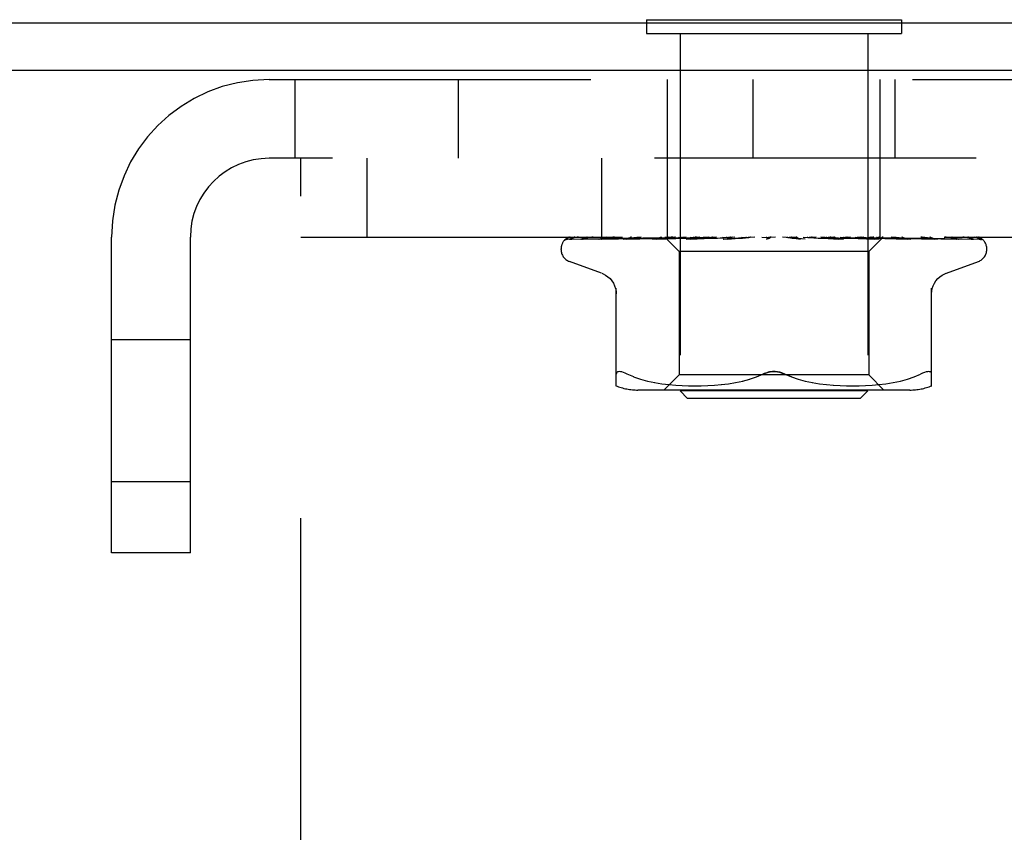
# Model space of a CAD drawing. Header units: inches. Extents: x 0 to 77.3, y 0 to 50.
# Tile 22 of 50: x 42.1 to 43.4, y 30.7 to 31.8. Entities that reach past the tile are written whole.
import ezdxf

# ---------------------------------------------------------------- set-up
doc = ezdxf.new("R2010")
doc.units = ezdxf.units.IN
doc.header["$LTSCALE"] = 4.25
doc.header["$MEASUREMENT"] = 0
doc.linetypes.add('HIDDEN', pattern=[0.2, 0.1, -0.1])
doc.layers.get('0').update_dxf_attribs({"linetype": 'CONTINUOUS'})
doc.layers.add('DEFAULT_2', color=8, linetype='HIDDEN')

msp = doc.modelspace()

# ---------------------------------------------------------------- linework, layer by layer
at = {"color": 3, "linetype": 'Continuous'}
for p, q in [((39.777926, 31.81936), (49.227926, 31.81936)), ((49.229926, 31.75636), (39.777926, 31.75636))]:
    msp.add_line(p, q, dxfattribs=at)
at = {"color": 7, "linetype": 'Continuous'}
for p, q in [((42.954426, 31.82336), (42.954426, 31.81936)), ((42.954426, 31.82336), (43.291426, 31.82336)), ((43.291426, 31.82336), (43.291426, 31.81936))]:
    msp.add_line(p, q, dxfattribs=at)
at = {"layer": 'DEFAULT_2', "color": 8, "linetype": 'HIDDEN'}
for p, q in [((42.954426, 31.81936), (42.954426, 31.80536)), ((43.291426, 31.81936), (43.291426, 31.80536)), ((42.954426, 31.80536), (43.291426, 31.80536)), ((42.998926, 31.80536), (42.998926, 31.33336)), ((43.246926, 31.80536), (43.246926, 31.33336)), ((42.455926, 31.74436), (46.789926, 31.74436)), ((42.489926, 31.74436), (42.489926, 31.64036)), ((42.705926, 31.74436), (42.705926, 31.64036)), ((42.982426, 31.53636), (42.982426, 31.74436)), ((43.095426, 31.64036), (43.095426, 31.74436)), ((43.263426, 31.53636), (43.263426, 31.74436)), ((43.283022, 31.64036), (43.283022, 31.74436)), ((46.789926, 31.64036), (42.455926, 31.64036)), ((42.497926, 29.89036), (42.497926, 31.64036)), ((42.585226, 31.64036), (42.585226, 31.53636)), ((42.895226, 31.64036), (42.895226, 31.53636)), ((42.247926, 31.11936), (42.247926, 31.53636)), ((42.351926, 31.11936), (42.351926, 31.53636)), ((42.497926, 31.53636), (46.747926, 31.53636)), ((42.850359, 31.533717), (42.919194, 31.534717)), ((42.854692, 31.533717), (42.964409, 31.535319)), ((42.855885, 31.533717), (42.923163, 31.534717)), ((42.868727, 31.533717), (42.933244, 31.534717)), ((42.871069, 31.533717), (42.954213, 31.535027)), ((42.891706, 31.533699), (42.891962, 31.533718)), ((42.895364, 31.533717), (42.933665, 31.534392)), ((42.919194, 31.534717), (42.979462, 31.535574)), ((42.923546, 31.533718), (42.990432, 31.535027)), ((42.923583, 31.533721), (42.923551, 31.533718)), ((42.927897, 31.533718), (42.976573, 31.534718)), ((42.933244, 31.534717), (42.98965, 31.535574)), ((42.933665, 31.534392), (42.970275, 31.535027)), ((42.947681, 31.53636), (42.941682, 31.535745)), ((42.954213, 31.535027), (42.989852, 31.535574)), ((42.962358, 31.533718), (43.003627, 31.534718)), ((42.962566, 31.533732), (42.962363, 31.533719)), ((42.970172, 31.534501), (42.962573, 31.533733)), ((42.964174, 31.535319), (42.982006, 31.535574)), ((42.964409, 31.535319), (42.982109, 31.535574)), ((42.967498, 31.533719), (42.993402, 31.534393)), ((42.978807, 31.535348), (42.970172, 31.534501)), ((42.970275, 31.535027), (43.002413, 31.535574)), ((42.978714, 31.53636), (42.979462, 31.535573)), ((42.979435, 31.5356), (42.997676, 31.517359)), ((42.979456, 31.535579), (42.979438, 31.535597)), ((42.979462, 31.535573), (42.979456, 31.535579)), ((42.982109, 31.535573), (42.981981, 31.535597)), ((42.982006, 31.535573), (42.982082, 31.535597)), ((42.989853, 31.535573), (42.989617, 31.535597)), ((42.989651, 31.535573), (42.989817, 31.535597)), ((42.990432, 31.535027), (43.018965, 31.535574)), ((42.993402, 31.534393), (43.018211, 31.535028)), ((42.996871, 31.53636), (42.99942, 31.535977)), ((42.99942, 31.535977), (43.002071, 31.535597)), ((43.002414, 31.535573), (43.002071, 31.535597)), ((43.00212, 31.535573), (43.002362, 31.535597)), ((43.004503, 31.535977), (43.002362, 31.535597)), ((43.003627, 31.534718), (43.039584, 31.535575)), ((43.006766, 31.53636), (43.004503, 31.535977)), ((43.007281, 31.533737), (43.006999, 31.53372)), ((43.007008, 31.53372), (43.063248, 31.535576)), ((43.020277, 31.534935), (43.007286, 31.533738)), ((43.012422, 31.53636), (43.018894, 31.535597)), ((43.01276, 31.533721), (43.030935, 31.534395)), ((43.018211, 31.535028), (43.040031, 31.535575)), ((43.019342, 31.535574), (43.018894, 31.535597)), ((43.018965, 31.535574), (43.019265, 31.535597)), ((43.025052, 31.53636), (43.019265, 31.535597)), ((43.029349, 31.535753), (43.020277, 31.534935)), ((43.036217, 31.53636), (43.029349, 31.535753)), ((43.030935, 31.534395), (43.048381, 31.53503)), ((43.031967, 31.53636), (43.039476, 31.535597)), ((43.040032, 31.535574), (43.039476, 31.535597)), ((43.039584, 31.535574), (43.039914, 31.535597)), ((43.046875, 31.53636), (43.039914, 31.535597)), ((43.048381, 31.53503), (43.063755, 31.535577)), ((43.054799, 31.53636), (43.063075, 31.535597)), ((43.056131, 31.53374), (43.055931, 31.533726)), ((43.055941, 31.533727), (43.089162, 31.535583)), ((43.05614, 31.533741), (43.086, 31.53636)), ((43.062144, 31.533732), (43.071927, 31.534406)), ((43.063756, 31.535576), (43.063075, 31.535597)), ((43.063248, 31.535576), (43.063564, 31.535597)), ((43.071447, 31.53636), (43.063564, 31.535597)), ((43.071927, 31.534406), (43.081374, 31.53504)), ((43.080093, 31.53636), (43.088836, 31.535597)), ((43.081374, 31.53504), (43.089741, 31.535586)), ((43.089162, 31.535582), (43.089359, 31.535597)), ((43.097879, 31.53636), (43.089359, 31.535597)), ((43.106936, 31.53636), (43.11583, 31.535597)), ((43.125217, 31.53636), (43.116367, 31.535597)), ((43.117233, 31.53526), (43.117146, 31.535189)), ((43.11738, 31.535384), (43.117311, 31.535325)), ((43.119398, 31.53636), (43.119022, 31.536166)), ((43.164294, 31.533741), (43.134356, 31.53636)), ((43.142396, 31.535612), (43.147138, 31.535066)), ((43.152472, 31.53636), (43.143613, 31.535597)), ((43.147138, 31.535066), (43.152425, 31.534434)), ((43.152425, 31.534434), (43.157823, 31.533766)), ((43.161363, 31.53636), (43.169602, 31.535597)), ((43.169343, 31.535579), (43.181269, 31.535033)), ((43.16988, 31.535578), (43.169602, 31.535597)), ((43.16988, 31.535578), (43.214815, 31.533722)), ((43.178659, 31.53636), (43.17011, 31.535597)), ((43.181269, 31.535033), (43.194778, 31.534398)), ((43.207781, 31.534349), (43.185014, 31.53636)), ((43.186982, 31.53636), (43.194437, 31.535597)), ((43.194289, 31.535576), (43.194661, 31.53558)), ((43.194289, 31.535576), (43.212971, 31.535029)), ((43.194767, 31.535575), (43.194437, 31.535597)), ((43.194661, 31.53558), (43.194903, 31.535597)), ((43.194767, 31.535575), (43.261804, 31.533719)), ((43.194778, 31.534398), (43.208823, 31.533724)), ((43.202831, 31.53636), (43.194903, 31.535597)), ((43.214527, 31.533741), (43.207781, 31.534349)), ((43.210285, 31.53636), (43.216687, 31.535597)), ((43.212971, 31.535029), (43.234195, 31.534394)), ((43.214819, 31.533722), (43.214555, 31.533739)), ((43.216593, 31.535574), (43.217094, 31.535597)), ((43.216593, 31.535575), (43.241353, 31.535027)), ((43.217007, 31.535575), (43.216687, 31.535597)), ((43.217006, 31.535574), (43.272572, 31.534392)), ((43.224116, 31.53636), (43.217094, 31.535597)), ((43.23043, 31.53636), (43.235549, 31.535597)), ((43.240197, 31.535752), (43.233466, 31.53636)), ((43.234195, 31.534394), (43.256335, 31.533719)), ((43.235486, 31.535574), (43.235881, 31.535597)), ((43.235486, 31.535574), (43.282099, 31.534718)), ((43.235823, 31.535574), (43.235549, 31.535597)), ((43.235823, 31.535574), (43.283955, 31.534718)), ((43.241743, 31.53636), (43.235881, 31.535597)), ((43.249015, 31.534934), (43.240197, 31.535752)), ((43.241353, 31.535027), (43.269523, 31.534393)), ((43.267177, 31.53636), (43.248176, 31.517359)), ((43.261543, 31.533736), (43.249015, 31.534934)), ((43.250297, 31.535573), (43.250586, 31.535597)), ((43.250297, 31.535574), (43.303302, 31.534718)), ((43.250546, 31.535573), (43.25034, 31.535597)), ((43.250546, 31.535574), (43.304677, 31.534718)), ((43.260495, 31.535573), (43.260677, 31.535597)), ((43.260648, 31.535573), (43.260526, 31.535597)), ((43.261803, 31.533719), (43.26155, 31.533735)), ((43.265714, 31.535573), (43.26579, 31.535597)), ((43.265714, 31.535574), (43.325592, 31.534717)), ((43.265765, 31.535573), (43.265738, 31.535597)), ((43.269523, 31.534393), (43.298955, 31.533718)), ((43.272572, 31.534392), (43.303721, 31.533718)), ((43.278107, 31.535319), (43.340626, 31.534392)), ((43.28381, 31.535319), (43.348016, 31.534392)), ((43.283955, 31.534718), (43.339081, 31.533717)), ((43.303578, 31.533728), (43.296427, 31.534497)), ((43.303302, 31.534718), (43.363727, 31.533717)), ((43.303716, 31.533718), (43.303586, 31.533728)), ((43.325877, 31.534717), (43.393958, 31.533717)), ((43.335187, 31.533718), (43.335242, 31.533716)), ((43.339076, 31.533718), (43.339102, 31.533717)), ((43.339102, 31.533717), (43.339171, 31.533712)), ((43.340626, 31.534392), (43.385332, 31.533717)), ((43.371994, 31.534048), (43.394557, 31.533717)), ((43.384483, 31.53373), (43.383278, 31.5344)), ((43.396827, 31.532931), (43.396164, 31.533417)), ((42.841676, 31.519864), (42.841676, 31.520693)), ((43.404176, 31.519864), (43.404176, 31.520693)), ((42.997676, 31.517359), (42.997676, 31.354336)), ((43.248176, 31.517359), (42.997676, 31.517359)), ((43.248176, 31.517359), (43.248176, 31.354336)), ((42.894934, 31.488809), (42.852642, 31.504202)), ((43.350918, 31.488809), (43.39321, 31.504202)), ((42.914593, 31.339852), (42.914593, 31.469074)), ((43.331259, 31.339852), (43.331259, 31.469074)), ((42.351926, 31.40061), (42.247926, 31.40061)), ((42.937638, 31.351666), (42.929176, 31.355271)), ((42.937608, 31.351675), (42.946498, 31.3486)), ((42.997676, 31.354336), (42.977676, 31.334336)), ((43.248176, 31.354336), (42.997676, 31.354336)), ((43.090845, 31.348547), (43.099762, 31.351632)), ((43.099741, 31.351624), (43.108343, 31.355271)), ((43.146111, 31.351624), (43.137509, 31.355271)), ((43.248176, 31.354336), (43.268176, 31.334336)), ((43.299354, 31.3486), (43.308244, 31.351675)), ((43.308214, 31.351666), (43.316676, 31.355271)), ((42.94645, 31.348615), (42.955856, 31.346091)), ((42.955803, 31.346104), (42.965411, 31.344089)), ((42.96536, 31.344098), (42.974948, 31.342577)), ((42.974898, 31.342585), (42.984317, 31.341474)), ((42.984261, 31.341479), (42.993244, 31.340709)), ((42.993162, 31.340715), (43.001894, 31.340226)), ((43.001779, 31.340231), (43.010276, 31.33994)), ((43.010131, 31.339943), (43.018587, 31.339857)), ((43.018417, 31.339857), (43.027013, 31.339937)), ((43.026824, 31.339933), (43.0356, 31.340225)), ((43.035401, 31.340216), (43.044486, 31.340728)), ((43.044291, 31.340714), (43.053584, 31.341512)), ((43.053403, 31.341494), (43.062898, 31.34262)), ((43.062744, 31.342599), (43.072289, 31.344122)), ((43.072168, 31.3441), (43.081669, 31.346085)), ((43.081586, 31.346066), (43.090893, 31.348561)), ((43.15496, 31.348561), (43.164267, 31.346066)), ((43.164183, 31.346085), (43.173684, 31.3441)), ((43.173564, 31.344122), (43.183108, 31.342599)), ((43.182955, 31.34262), (43.192449, 31.341494)), ((43.192268, 31.341512), (43.201561, 31.340714)), ((43.201366, 31.340728), (43.210451, 31.340216)), ((43.210252, 31.340225), (43.219028, 31.339933)), ((43.218839, 31.339937), (43.227436, 31.339857)), ((43.227265, 31.339857), (43.235721, 31.339943)), ((43.235576, 31.33994), (43.244073, 31.340231)), ((43.243958, 31.340226), (43.25269, 31.340715)), ((43.252608, 31.340709), (43.261591, 31.341479)), ((43.261535, 31.341474), (43.270954, 31.342585)), ((43.270905, 31.342577), (43.280492, 31.344098)), ((43.280441, 31.344089), (43.290049, 31.346104)), ((43.289997, 31.346091), (43.299402, 31.348615)), ((43.302519, 31.334336), (42.943334, 31.334336)), ((43.008926, 31.32336), (42.998926, 31.33336)), ((43.246926, 31.33336), (42.998926, 31.33336)), ((43.236926, 31.32336), (43.246926, 31.33336)), ((43.236926, 31.32336), (43.008926, 31.32336)), ((42.351926, 31.21311), (42.247926, 31.21311)), ((42.351926, 31.11936), (42.247926, 31.11936))]:
    msp.add_line(p, q, dxfattribs=at)
for points in [[(42.854385, 31.53636), (42.852863, 31.535904), (42.851553, 31.535433), (42.85032, 31.534907), (42.849139, 31.534311), (42.84799, 31.533607), (42.846863, 31.53274), (42.846019, 31.531915)], [(42.846467, 31.532311), (42.846201, 31.532052), (42.84619, 31.532041), (42.846211, 31.532062), (42.846275, 31.53212), (42.846398, 31.532229), (42.846561, 31.532363), (42.846752, 31.532509), (42.846966, 31.532659), (42.847195, 31.532805), (42.84744, 31.532947), (42.847701, 31.533083), (42.847976, 31.533209), (42.848266, 31.533325), (42.848568, 31.533429), (42.84888, 31.533519), (42.849201, 31.533593), (42.849531, 31.533651), (42.849867, 31.533691), (42.850207, 31.533714), (42.850363, 31.533718)], [(42.852886, 31.53636), (42.852549, 31.536235), (42.852126, 31.536067), (42.851714, 31.535889), (42.851313, 31.535704), (42.850925, 31.535513), (42.850548, 31.535316), (42.850185, 31.535115), (42.849835, 31.534911), (42.849499, 31.534705), (42.849176, 31.534497), (42.848866, 31.534289), (42.848569, 31.534081), (42.848287, 31.533874), (42.848019, 31.53367), (42.847767, 31.53347), (42.847529, 31.533275), (42.847307, 31.533086), (42.847102, 31.532905), (42.846914, 31.532735), (42.846741, 31.532575), (42.84659, 31.532431), (42.846467, 31.532311)], [(42.86468, 31.53636), (42.863031, 31.536045), (42.861079, 31.535635), (42.859211, 31.535204), (42.857423, 31.534754), (42.855713, 31.534283), (42.854087, 31.53379), (42.852982, 31.533426)], [(42.852991, 31.53343), (42.853048, 31.533449), (42.853539, 31.533583), (42.854118, 31.533681), (42.854697, 31.533718)], [(42.853852, 31.533289), (42.853822, 31.533272), (42.853817, 31.533268), (42.853937, 31.533324), (42.854179, 31.53342), (42.854537, 31.533533), (42.85499, 31.533634), (42.855511, 31.5337), (42.855886, 31.533718)], [(42.854196, 31.533499), (42.853948, 31.533347), (42.853852, 31.533289)], [(42.859825, 31.53636), (42.859169, 31.536119), (42.858453, 31.535826), (42.85777, 31.535517), (42.857125, 31.5352), (42.856517, 31.53488), (42.85595, 31.534563), (42.855428, 31.534258), (42.854953, 31.53397), (42.854196, 31.533499)], [(42.867998, 31.533643), (42.868269, 31.533687), (42.868732, 31.533718)], [(42.884123, 31.53636), (42.882293, 31.536101), (42.879675, 31.535707), (42.877101, 31.535296), (42.874576, 31.53487), (42.872101, 31.534429), (42.869681, 31.533974), (42.867999, 31.533642)], [(42.870189, 31.533603), (42.870159, 31.533592), (42.870213, 31.533608), (42.870401, 31.533652), (42.870724, 31.533699), (42.871067, 31.533718)], [(42.871223, 31.534102), (42.870807, 31.533891), (42.870471, 31.533728), (42.870246, 31.533627), (42.870189, 31.533603)], [(42.876198, 31.53636), (42.875567, 31.536133), (42.874837, 31.535844), (42.874136, 31.535542), (42.87347, 31.535234), (42.872839, 31.534927), (42.872249, 31.53463), (42.871223, 31.534102)], [(42.912115, 31.53636), (42.91006, 31.536122), (42.906831, 31.535733), (42.903601, 31.535328), (42.90038, 31.534908), (42.897167, 31.534474), (42.89397, 31.534025), (42.891715, 31.533699)], [(42.891957, 31.533717), (42.969153, 31.535027), (42.986709, 31.535319), (43.002119, 31.535574)], [(42.895503, 31.533815), (42.895375, 31.53377), (42.895189, 31.533713), (42.895135, 31.533701), (42.895219, 31.533711), (42.895363, 31.533718)], [(42.89725, 31.534576), (42.896657, 31.534302), (42.896126, 31.534065), (42.89569, 31.533885), (42.895503, 31.533815)], [(42.901414, 31.53636), (42.901179, 31.536277), (42.900276, 31.535933), (42.899422, 31.535575), (42.898634, 31.535222), (42.89725, 31.534576)], [(42.941682, 31.535745), (42.937899, 31.535341), (42.934082, 31.534924), (42.930232, 31.534492), (42.923592, 31.533722)], [(42.930925, 31.534809), (42.930245, 31.534506), (42.929618, 31.534241), (42.929049, 31.534022), (42.928572, 31.533863), (42.928212, 31.533768), (42.927984, 31.533727), (42.927897, 31.533719), (42.927895, 31.533718)], [(42.93456, 31.53636), (42.934029, 31.536161), (42.933196, 31.535823), (42.9324, 31.535476), (42.930925, 31.534809)], [(42.972607, 31.535575), (42.971017, 31.534839), (42.970257, 31.534505), (42.969529, 31.534214), (42.968865, 31.533985), (42.968285, 31.533829), (42.967819, 31.533746), (42.967497, 31.533719)], [(42.974428, 31.53636), (42.974274, 31.5363), (42.973428, 31.535945), (42.972607, 31.535575)], [(42.976573, 31.534718), (43.00649, 31.53532), (43.019341, 31.535574)], [(42.98955, 31.53636), (42.98713, 31.536137), (42.978807, 31.535348)], [(42.978965, 31.53636), (42.979033, 31.536168), (42.979135, 31.535977), (42.97927, 31.535786), (42.979438, 31.535597)], [(42.979835, 31.53636), (42.980323, 31.536168), (42.980844, 31.535977), (42.981396, 31.535786), (42.981981, 31.535597)], [(42.980688, 31.53636), (42.981052, 31.536087), (42.981364, 31.535871), (42.981628, 31.535711), (42.981838, 31.535612), (42.981989, 31.535574), (42.982006, 31.535573)], [(42.981951, 31.53636), (42.982101, 31.536087), (42.982193, 31.535871), (42.982227, 31.535711), (42.982202, 31.535612), (42.982109, 31.535573)], [(42.983299, 31.53636), (42.982944, 31.536168), (42.982623, 31.535977), (42.982336, 31.535786), (42.982082, 31.535597)], [(42.985877, 31.53636), (42.986767, 31.536168), (42.987688, 31.535977), (42.988638, 31.535786), (42.989617, 31.535597)], [(42.987803, 31.53636), (42.988256, 31.536087), (42.988664, 31.535871), (42.98903, 31.535711), (42.989348, 31.535612), (42.989609, 31.535574), (42.989651, 31.535573)], [(42.992679, 31.53636), (42.991914, 31.536168), (42.991182, 31.535977), (42.990483, 31.535786), (42.989817, 31.535597)], [(42.990284, 31.53636), (42.990318, 31.536087), (42.990292, 31.535871), (42.990206, 31.535711), (42.990063, 31.535612), (42.989853, 31.535573)], [(42.999802, 31.53636), (43.000327, 31.536087), (43.000816, 31.535871), (43.001272, 31.535711), (43.001686, 31.535612), (43.002048, 31.535574), (43.00212, 31.535573)], [(43.003411, 31.53636), (43.003327, 31.536087), (43.003184, 31.535871), (43.002982, 31.535711), (43.002727, 31.535612), (43.002414, 31.535573)], [(43.018243, 31.535739), (43.016892, 31.535059), (43.016194, 31.534725), (43.015477, 31.534412), (43.014761, 31.534141), (43.014056, 31.533925), (43.013409, 31.533788), (43.012857, 31.533726), (43.012748, 31.533721)], [(43.016251, 31.53636), (43.01683, 31.536087), (43.017381, 31.535871), (43.017911, 31.535711), (43.018407, 31.535612), (43.018856, 31.535574), (43.018965, 31.535574)], [(43.019555, 31.53636), (43.018912, 31.536066), (43.018243, 31.535739)], [(43.020858, 31.53636), (43.020658, 31.536087), (43.020405, 31.535871), (43.020094, 31.535711), (43.019735, 31.535612), (43.019342, 31.535574)], [(43.036556, 31.53636), (43.037167, 31.536087), (43.037761, 31.535871), (43.038345, 31.535711), (43.038904, 31.535612), (43.039426, 31.535574), (43.039584, 31.535574)], [(43.041993, 31.53636), (43.041686, 31.536087), (43.04133, 31.535871), (43.040922, 31.535711), (43.040472, 31.535612), (43.040032, 31.535574)], [(43.059982, 31.53636), (43.060603, 31.536087), (43.06122, 31.535871), (43.061836, 31.535711), (43.062439, 31.535612), (43.063013, 31.535574), (43.063248, 31.535576)], [(43.066493, 31.535344), (43.065977, 31.535046), (43.06543, 31.534752), (43.064841, 31.534467), (43.064216, 31.534209), (43.063553, 31.533988), (43.062887, 31.533829), (43.06225, 31.533741), (43.062104, 31.53373)], [(43.066054, 31.53636), (43.06565, 31.536087), (43.065205, 31.535871), (43.064714, 31.535711), (43.06419, 31.535612), (43.063756, 31.535576)], [(43.068254, 31.53636), (43.067995, 31.536221), (43.067487, 31.535933), (43.066493, 31.535344)], [(43.085683, 31.53636), (43.086293, 31.536087), (43.086908, 31.535871), (43.087536, 31.535711), (43.08816, 31.535612), (43.088765, 31.535574), (43.089162, 31.535582)], [(43.089742, 31.535585), (43.089441, 31.535574), (43.088836, 31.535597)], [(43.09217, 31.53636), (43.091684, 31.536087), (43.091166, 31.535871), (43.09061, 31.535711), (43.09003, 31.535612), (43.089742, 31.535585)], [(43.116635, 31.534813), (43.116302, 31.534604), (43.115894, 31.534382), (43.115427, 31.534172), (43.114906, 31.533988), (43.114335, 31.533842), (43.113739, 31.53375), (43.113147, 31.533717), (43.112561, 31.533741)], [(43.11273, 31.53636), (43.113306, 31.536087), (43.113898, 31.535871), (43.114514, 31.535711), (43.115137, 31.535612), (43.115753, 31.535574), (43.116367, 31.535597)], [(43.119022, 31.536166), (43.118847, 31.536087), (43.118275, 31.535871), (43.117673, 31.535711), (43.117059, 31.535612), (43.116447, 31.535574), (43.11583, 31.535597)], [(43.11705, 31.535113), (43.116944, 31.535032), (43.116826, 31.534945), (43.116694, 31.534852), (43.116635, 31.534813)], [(43.116647, 31.534821), (43.116942, 31.535015), (43.117331, 31.535258), (43.117737, 31.535497), (43.118163, 31.535733), (43.11861, 31.535965), (43.119022, 31.536166)], [(43.117371, 31.535378), (43.117187, 31.535223), (43.116948, 31.535035), (43.116647, 31.534821)], [(43.117625, 31.535598), (43.117588, 31.535568), (43.117371, 31.535378)], [(43.117711, 31.535681), (43.117587, 31.535568), (43.117542, 31.535527), (43.117494, 31.535484)], [(43.118586, 31.53636), (43.118338, 31.536191), (43.118137, 31.536042), (43.117972, 31.535909), (43.117853, 31.535807), (43.117767, 31.535731), (43.117711, 31.535681)], [(43.140146, 31.53636), (43.140667, 31.536087), (43.141215, 31.535871), (43.141796, 31.535711), (43.142396, 31.535612)], [(43.142396, 31.535612), (43.142999, 31.535574), (43.143613, 31.535597)], [(43.146753, 31.53636), (43.146158, 31.536087), (43.145551, 31.535871), (43.144927, 31.535711), (43.144301, 31.535612), (43.143687, 31.535574), (43.14308, 31.535597)], [(43.15791, 31.533757), (43.157484, 31.533818), (43.15682, 31.533973), (43.156181, 31.534187), (43.155602, 31.534434), (43.155078, 31.534701), (43.154612, 31.534972), (43.154191, 31.53524), (43.153798, 31.535505), (43.153423, 31.535761), (43.153055, 31.53601), (43.152669, 31.536258), (43.152499, 31.53636)], [(43.166939, 31.53636), (43.167386, 31.536087), (43.16787, 31.535871), (43.168396, 31.535711), (43.168951, 31.535612), (43.169343, 31.535579)], [(43.169343, 31.535579), (43.16952, 31.535574), (43.17011, 31.535597)], [(43.173247, 31.53636), (43.172629, 31.536087), (43.172011, 31.535871), (43.171386, 31.535711), (43.170769, 31.535612), (43.170177, 31.535574), (43.16988, 31.535578)], [(43.192142, 31.53636), (43.19247, 31.536106), (43.192837, 31.5359), (43.193246, 31.535742), (43.193689, 31.535635), (43.19416, 31.535581), (43.194289, 31.535576)], [(43.197923, 31.53636), (43.197304, 31.536087), (43.196696, 31.535871), (43.196093, 31.535711), (43.195509, 31.535612), (43.194959, 31.535574), (43.194767, 31.535575)], [(43.208841, 31.533724), (43.208241, 31.533783), (43.207568, 31.533918), (43.206865, 31.534128), (43.206176, 31.534389), (43.205506, 31.534687), (43.204867, 31.535004), (43.204254, 31.535327), (43.203657, 31.535651), (43.203063, 31.535968), (43.202458, 31.536275), (43.202281, 31.53636)], [(43.214843, 31.53636), (43.215098, 31.536087), (43.215404, 31.535871), (43.215765, 31.535711), (43.216171, 31.535612), (43.216593, 31.535574)], [(43.219888, 31.53636), (43.219286, 31.536085), (43.218711, 31.535869), (43.218158, 31.535711), (43.217634, 31.535613), (43.217145, 31.535575), (43.217007, 31.535575)], [(43.234222, 31.53636), (43.234364, 31.536087), (43.234563, 31.535871), (43.234821, 31.535711), (43.235129, 31.535612), (43.235486, 31.535574)], [(43.238348, 31.53636), (43.237794, 31.536087), (43.237272, 31.535871), (43.236776, 31.535711), (43.236319, 31.535612), (43.235911, 31.535574), (43.235823, 31.535574)], [(43.24669, 31.53636), (43.24765, 31.536168), (43.248579, 31.535977), (43.249475, 31.535786), (43.25034, 31.535597)], [(43.252457, 31.534952), (43.250977, 31.535661), (43.250227, 31.53601), (43.249418, 31.53636)], [(43.249578, 31.53636), (43.249604, 31.536087), (43.249688, 31.535871), (43.249833, 31.535711), (43.250033, 31.535612), (43.250297, 31.535573)], [(43.252637, 31.53636), (43.252146, 31.536087), (43.251696, 31.535871), (43.251282, 31.535711), (43.250914, 31.535612), (43.250601, 31.535574), (43.250546, 31.535573)], [(43.255077, 31.53636), (43.253996, 31.536168), (43.252887, 31.535977), (43.25175, 31.535786), (43.250586, 31.535597)], [(43.256344, 31.53372), (43.256217, 31.533726), (43.255768, 31.533777), (43.255218, 31.53389), (43.254588, 31.534074), (43.253906, 31.534321), (43.253188, 31.53462), (43.252457, 31.534952)], [(43.258477, 31.53636), (43.259039, 31.536168), (43.259568, 31.535977), (43.260064, 31.535786), (43.260526, 31.535597)], [(43.260357, 31.53636), (43.260265, 31.536087), (43.260231, 31.535871), (43.260258, 31.535711), (43.260342, 31.535612), (43.260495, 31.535573)], [(43.260496, 31.535574), (43.339491, 31.534392), (43.362021, 31.534048), (43.383557, 31.533717)], [(43.262237, 31.53636), (43.261828, 31.536087), (43.261466, 31.535871), (43.261149, 31.535711), (43.260884, 31.535612), (43.260677, 31.535574), (43.260648, 31.535573)], [(43.263633, 31.53636), (43.262941, 31.536168), (43.262217, 31.535977), (43.261463, 31.535786), (43.260677, 31.535597)], [(43.265365, 31.53636), (43.265509, 31.536168), (43.265619, 31.535977), (43.265696, 31.535786), (43.265738, 31.535597)], [(43.266168, 31.53636), (43.265962, 31.536087), (43.265812, 31.535871), (43.265719, 31.535711), (43.265684, 31.535612), (43.265708, 31.535574), (43.265714, 31.535573)], [(43.266803, 31.53636), (43.266489, 31.536087), (43.266229, 31.535871), (43.26602, 31.535711), (43.265867, 31.535612), (43.265774, 31.535574), (43.265765, 31.535573)], [(43.267105, 31.53636), (43.266825, 31.536168), (43.266513, 31.535977), (43.266168, 31.535786), (43.26579, 31.535597)], [(43.296427, 31.534497), (43.292307, 31.534928), (43.28824, 31.535345), (43.284228, 31.535748), (43.277935, 31.53636)], [(43.282099, 31.534718), (43.317763, 31.534048), (43.335184, 31.533718)], [(43.294121, 31.53552), (43.293357, 31.535858), (43.292568, 31.536185), (43.292112, 31.53636)], [(43.298957, 31.533719), (43.298766, 31.533734), (43.298451, 31.533787), (43.298022, 31.533894), (43.297499, 31.534063), (43.296901, 31.534288), (43.296256, 31.534557), (43.295571, 31.53486), (43.294121, 31.53552)], [(43.304677, 31.534718), (43.346257, 31.534048), (43.366615, 31.533717)], [(43.339161, 31.533713), (43.336642, 31.534038), (43.33309, 31.534485), (43.329544, 31.534917), (43.32601, 31.535336), (43.322488, 31.53574), (43.31899, 31.536128), (43.316828, 31.53636)], [(43.335242, 31.533716), (43.335236, 31.533717), (43.33511, 31.533741), (43.334832, 31.533817), (43.334417, 31.533961), (43.333891, 31.53417), (43.333292, 31.534429), (43.332629, 31.534728), (43.331918, 31.535054), (43.331156, 31.5354), (43.33033, 31.535759), (43.32945, 31.536115), (43.328787, 31.53636)], [(43.367066, 31.533678), (43.365091, 31.534006), (43.362274, 31.534457), (43.35942, 31.534893), (43.356537, 31.535315), (43.353625, 31.535723), (43.350691, 31.536114), (43.348748, 31.53636)], [(43.361558, 31.534899), (43.360876, 31.535222), (43.360149, 31.535552), (43.359383, 31.535878), (43.35858, 31.53619), (43.358102, 31.53636)], [(43.36423, 31.533666), (43.364235, 31.533665), (43.364167, 31.533687), (43.363973, 31.53376), (43.363661, 31.533893), (43.36325, 31.534081), (43.362755, 31.534318), (43.361558, 31.534899)], [(43.363729, 31.533718), (43.363981, 31.533704), (43.364178, 31.533677), (43.36423, 31.533666)], [(43.366609, 31.533718), (43.366862, 31.533705), (43.367073, 31.533678)], [(43.386449, 31.533573), (43.385063, 31.533914), (43.383047, 31.53438), (43.380958, 31.534831), (43.378803, 31.535263), (43.376581, 31.535681), (43.374294, 31.53608), (43.372567, 31.53636)], [(43.383278, 31.5344), (43.382781, 31.534669), (43.38225, 31.534948), (43.381687, 31.53523), (43.381095, 31.535512), (43.380475, 31.535787), (43.379829, 31.536052), (43.379158, 31.536302), (43.378991, 31.53636)], [(43.383556, 31.533718), (43.383999, 31.533692), (43.384446, 31.533624), (43.384761, 31.533546), (43.384883, 31.533506)], [(43.384883, 31.533506), (43.384939, 31.533486), (43.384987, 31.533467), (43.38492, 31.533499), (43.384747, 31.533588), (43.384483, 31.53373)], [(43.385327, 31.533718), (43.385763, 31.533693), (43.386245, 31.533621), (43.386453, 31.533574)], [(43.397278, 31.53303), (43.396402, 31.533474), (43.395103, 31.534053), (43.393728, 31.534585), (43.392275, 31.53508), (43.390738, 31.535544), (43.389106, 31.53598), (43.387482, 31.53636)], [(43.396164, 31.533417), (43.395818, 31.533664), (43.395422, 31.533937), (43.394986, 31.534225), (43.39451, 31.534525), (43.393997, 31.53483), (43.393449, 31.535136), (43.392867, 31.535439), (43.392253, 31.535732), (43.391607, 31.536013), (43.390932, 31.536276), (43.390699, 31.53636)], [(43.395116, 31.535525), (43.39498, 31.535594), (43.394108, 31.53599), (43.393139, 31.53636)], [(43.393956, 31.533718), (43.394386, 31.533697), (43.394982, 31.533616), (43.395532, 31.533487), (43.39601, 31.533327), (43.396394, 31.533163), (43.396673, 31.533019), (43.396831, 31.532926), (43.396863, 31.532906)], [(43.394553, 31.533718), (43.395184, 31.533677), (43.39579, 31.533575), (43.396352, 31.533422), (43.396854, 31.533233), (43.397286, 31.533025)], [(43.396863, 31.532906), (43.39688, 31.532894), (43.396827, 31.532931)], [(42.895402, 31.488639), (42.897319, 31.487862), (42.900579, 31.486152), (42.903616, 31.484031), (42.906378, 31.481518), (42.908811, 31.478661), (42.910858, 31.475507), (42.912482, 31.47212), (42.913655, 31.468566), (42.91436, 31.464902), (42.914593, 31.461231)], [(43.331259, 31.461231), (43.331493, 31.464902), (43.332197, 31.468566), (43.33337, 31.47212), (43.334994, 31.475507), (43.337041, 31.478661), (43.339474, 31.481518), (43.342237, 31.484031), (43.345273, 31.486152), (43.348533, 31.487862), (43.350451, 31.488639)], [(42.929176, 31.355271), (42.926417, 31.356534), (42.923978, 31.357506), (42.921873, 31.358182), (42.920054, 31.358578), (42.9185, 31.358712), (42.91719, 31.358578), (42.91612, 31.358182), (42.915307, 31.357506), (42.914779, 31.356534), (42.914593, 31.355271)], [(43.108343, 31.355271), (43.110718, 31.356318), (43.113153, 31.357179), (43.115629, 31.357854), (43.118106, 31.358338), (43.120542, 31.358622), (43.122926, 31.358709)], [(43.122926, 31.358709), (43.121018, 31.358651), (43.119096, 31.358475), (43.11716, 31.358176), (43.115249, 31.357767), (43.113394, 31.357252), (43.111612, 31.356654), (43.10993, 31.355996), (43.108343, 31.355271)], [(43.137509, 31.355271), (43.136253, 31.355851), (43.134929, 31.356393), (43.133532, 31.356904), (43.132079, 31.357368), (43.130581, 31.357771), (43.12905, 31.35811), (43.127495, 31.358374), (43.125941, 31.358564), (43.124419, 31.358675), (43.122926, 31.358709)], [(43.122926, 31.358709), (43.125313, 31.358622), (43.127751, 31.358337), (43.130228, 31.357853), (43.132703, 31.357177), (43.135137, 31.356317), (43.137509, 31.355271)], [(43.137509, 31.355271), (43.14609, 31.351632), (43.155008, 31.348547)], [(43.331259, 31.355271), (43.331073, 31.356534), (43.330545, 31.357506), (43.329732, 31.358182), (43.328662, 31.358578), (43.327352, 31.358712), (43.325798, 31.358578), (43.323979, 31.358182), (43.321874, 31.357506), (43.319435, 31.356534), (43.316676, 31.355271)]]:
    msp.add_lwpolyline(points, dxfattribs=at)
for centre, radius, start, end in [((42.455926, 31.53636), 0.208, 90, 180), ((42.455926, 31.53636), 0.104, 90, 180), ((43.387509, 31.520693), 0.016667, 0, 62.851231), ((42.858343, 31.520693), 0.016667, 137.764659, 180), ((42.858343, 31.519864), 0.016667, 180, 250), ((43.387509, 31.519864), 0.016667, 290, 360), ((42.943334, 31.411914), 0.077578, 247.923935, 270), ((43.302519, 31.411914), 0.077578, 270, 292.076065)]:
    msp.add_arc(centre, radius, start, end, dxfattribs=at)

doc.saveas('drawing.dxf')
